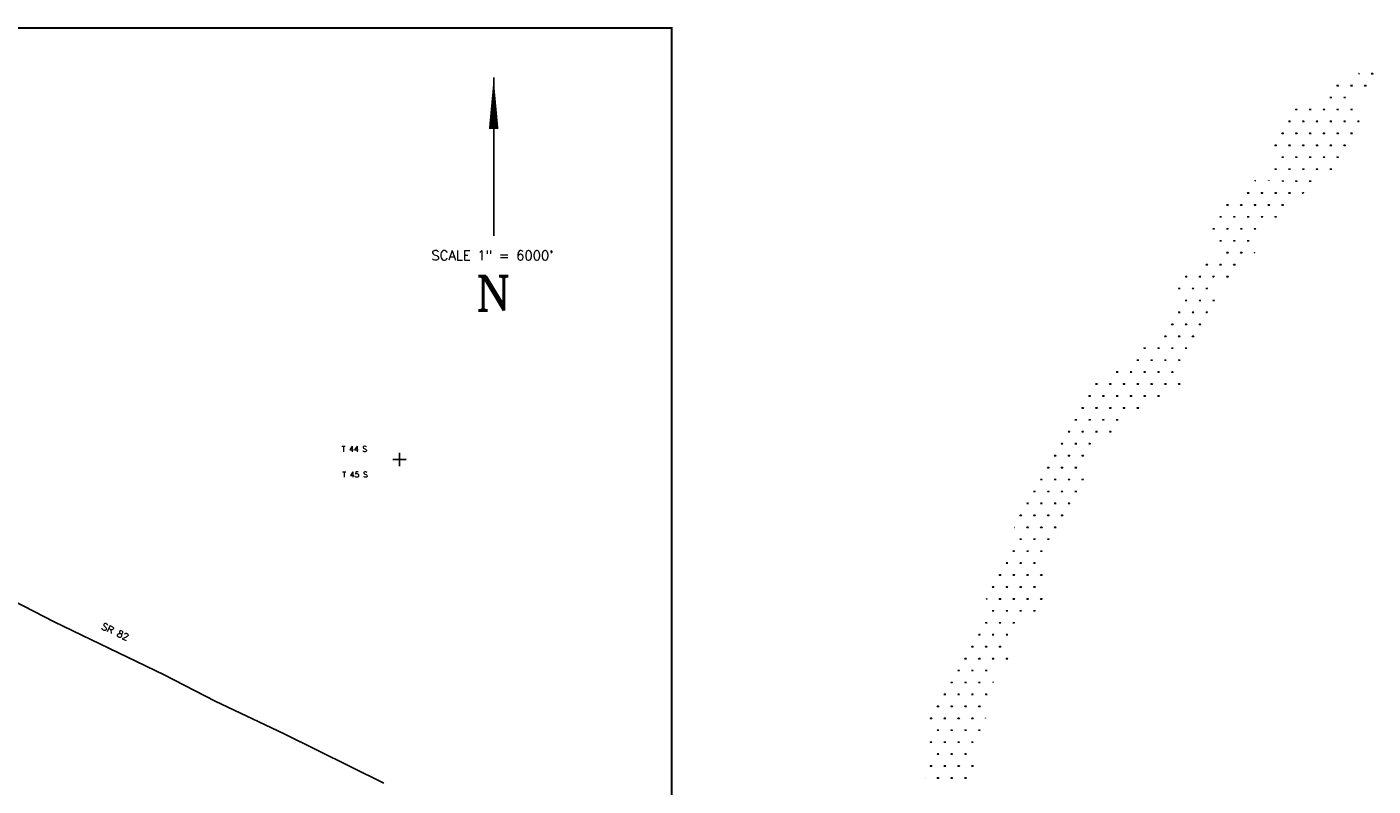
# Model space of a CAD drawing. Extents: x 195000 to 325707, y 776133 to 842767.
# Tile 7 of 7: x 267118 to 325707, y 809722 to 842767. Entities that reach past the tile are written whole.
import ezdxf
from ezdxf.enums import TextEntityAlignment as Align

# ---------------------------------------------------------------- set-up
doc = ezdxf.new("R2010")
doc.units = 0
doc.header["$LTSCALE"] = 800
doc.layers.get('0').update_dxf_attribs({"linetype": 'CONTINUOUS'})
for name, color, linetype in [('BORDER', 1, 'CONTINUOUS'), ('HATCH', 3, 'CONTINUOUS'), ('MAJROADS', 9, 'CONTINUOUS'), ('RDS', 1, 'CONTINUOUS'), ('TEXT', 7, 'CONTINUOUS'), ('TSHIPS', 7, 'CONTINUOUS')]:
    doc.layers.add(name, color=color, linetype=linetype)
doc.styles.get("Standard").update_dxf_attribs({"font": 'ROMANT'})

# ---------------------------------------------------------------- blocks, each defined once
blk = doc.blocks.new('*X')
at = {"color": 0}
for p, q in [((244556, 833982), (244568, 834003)), ((244556, 833982), (244575, 833982)), ((245100, 833982), (245175, 833982)), ((245119, 833982), (245107, 834003)), ((245128, 833982), (245128, 834012)), ((245138, 833982), (245138, 834020)), ((245147, 833982), (245147, 834012)), ((245156, 833982), (245168, 834003)), ((243600, 833463), (243675, 833463)), ((243619, 833463), (243607, 833484)), ((243628, 833463), (243628, 833493)), ((243638, 833463), (243638, 833500)), ((243647, 833463), (243647, 833493)), ((243656, 833463), (243668, 833484)), ((244200, 833463), (244275, 833463)), ((244219, 833463), (244207, 833484)), ((244228, 833463), (244228, 833493)), ((244238, 833463), (244238, 833500)), ((244247, 833463), (244247, 833493)), ((244256, 833463), (244268, 833484)), ((244800, 833463), (244875, 833463)), ((244819, 833463), (244807, 833484)), ((244828, 833463), (244828, 833493)), ((244838, 833463), (244838, 833500)), ((244847, 833463), (244847, 833493)), ((244856, 833463), (244868, 833484)), ((243300, 832943), (243375, 832943)), ((243319, 832943), (243307, 832964)), ((243328, 832943), (243328, 832973)), ((243338, 832943), (243338, 832981)), ((243347, 832943), (243347, 832973)), ((243356, 832943), (243368, 832964)), ((243900, 832943), (243975, 832943)), ((243919, 832943), (243907, 832964)), ((243928, 832943), (243928, 832973)), ((243938, 832943), (243938, 832981)), ((243947, 832943), (243947, 832973)), ((243956, 832943), (243968, 832964)), ((241800, 832424), (241875, 832424)), ((241819, 832424), (241807, 832444)), ((241828, 832424), (241828, 832454)), ((241838, 832424), (241838, 832461)), ((241847, 832424), (241847, 832454)), ((241856, 832424), (241868, 832444)), ((242400, 832424), (242475, 832424)), ((242419, 832424), (242407, 832444)), ((242428, 832424), (242428, 832454)), ((242438, 832424), (242438, 832461)), ((242447, 832424), (242447, 832454)), ((242456, 832424), (242468, 832444)), ((243000, 832424), (243075, 832424)), ((243019, 832424), (243007, 832444)), ((243028, 832424), (243028, 832454)), ((243038, 832424), (243038, 832461)), ((243047, 832424), (243047, 832454)), ((243056, 832424), (243068, 832444)), ((243600, 832424), (243675, 832424)), ((243619, 832424), (243607, 832444)), ((243628, 832424), (243628, 832454)), ((243638, 832424), (243638, 832461)), ((243647, 832424), (243647, 832454)), ((243656, 832424), (243668, 832444)), ((244200, 832424), (244275, 832424)), ((244219, 832424), (244207, 832444)), ((244228, 832424), (244228, 832454)), ((244238, 832424), (244238, 832461)), ((244247, 832424), (244247, 832454)), ((244256, 832424), (244268, 832444)), ((241200, 831384), (241275, 831384)), ((241219, 831384), (241207, 831405)), ((241228, 831384), (241228, 831414)), ((241238, 831384), (241238, 831422)), ((241247, 831384), (241247, 831414)), ((241256, 831384), (241268, 831405)), ((241500, 831904), (241575, 831904)), ((241519, 831904), (241507, 831925)), ((241528, 831904), (241528, 831934)), ((241538, 831904), (241538, 831942)), ((241547, 831904), (241547, 831934)), ((241556, 831904), (241568, 831925)), ((241800, 831384), (241875, 831384)), ((241819, 831384), (241807, 831405)), ((241828, 831384), (241828, 831414)), ((241838, 831384), (241838, 831422)), ((241847, 831384), (241847, 831414)), ((241856, 831384), (241868, 831405)), ((242100, 831904), (242175, 831904)), ((242119, 831904), (242107, 831925)), ((242128, 831904), (242128, 831934)), ((242138, 831904), (242138, 831942)), ((242147, 831904), (242147, 831934)), ((242156, 831904), (242168, 831925)), ((242400, 831384), (242475, 831384)), ((242419, 831384), (242407, 831405)), ((242428, 831384), (242428, 831414)), ((242438, 831384), (242438, 831422)), ((242447, 831384), (242447, 831414)), ((242456, 831384), (242468, 831405)), ((242700, 831904), (242775, 831904)), ((242719, 831904), (242707, 831925)), ((242728, 831904), (242728, 831934)), ((242738, 831904), (242738, 831942)), ((242747, 831904), (242747, 831934)), ((242756, 831904), (242768, 831925)), ((243000, 831384), (243075, 831384)), ((243019, 831384), (243007, 831405)), ((243028, 831384), (243028, 831414)), ((243038, 831384), (243038, 831422)), ((243047, 831384), (243047, 831414)), ((243056, 831384), (243068, 831405)), ((243300, 831904), (243375, 831904)), ((243319, 831904), (243307, 831925)), ((243328, 831904), (243328, 831934)), ((243338, 831904), (243338, 831942)), ((243347, 831904), (243347, 831934)), ((243356, 831904), (243368, 831925)), ((243600, 831384), (243675, 831384)), ((243619, 831384), (243607, 831405)), ((243628, 831384), (243628, 831414)), ((243638, 831384), (243638, 831422)), ((243647, 831384), (243647, 831414)), ((243656, 831384), (243668, 831405)), ((243900, 831904), (243975, 831904)), ((243919, 831904), (243907, 831925)), ((243928, 831904), (243928, 831934)), ((243938, 831904), (243938, 831942)), ((243947, 831904), (243947, 831934)), ((243956, 831904), (243968, 831925)), ((244200, 831384), (244275, 831384)), ((244219, 831384), (244207, 831405)), ((244228, 831384), (244228, 831414)), ((244238, 831384), (244238, 831422)), ((244247, 831384), (244247, 831414)), ((244256, 831384), (244268, 831405)), ((244500, 831904), (244575, 831904)), ((244519, 831904), (244507, 831925)), ((244528, 831904), (244528, 831934)), ((244538, 831904), (244538, 831942)), ((244547, 831904), (244547, 831934)), ((244556, 831904), (244568, 831925)), ((240900, 830865), (240975, 830865)), ((240919, 830865), (240907, 830886)), ((240928, 830865), (240928, 830895)), ((240938, 830865), (240938, 830902)), ((240947, 830865), (240947, 830895)), ((240956, 830865), (240968, 830886)), ((241500, 830865), (241575, 830865)), ((241519, 830865), (241507, 830886)), ((241528, 830865), (241528, 830895)), ((241538, 830865), (241538, 830902)), ((241547, 830865), (241547, 830895)), ((241556, 830865), (241568, 830886)), ((242100, 830865), (242175, 830865)), ((242119, 830865), (242107, 830886)), ((242128, 830865), (242128, 830895)), ((242138, 830865), (242138, 830902)), ((242147, 830865), (242147, 830895)), ((242156, 830865), (242168, 830886)), ((242700, 830865), (242775, 830865)), ((242719, 830865), (242707, 830886)), ((242728, 830865), (242728, 830895)), ((242738, 830865), (242738, 830902)), ((242747, 830865), (242747, 830895)), ((242756, 830865), (242768, 830886)), ((243300, 830865), (243375, 830865)), ((243319, 830865), (243307, 830886)), ((243328, 830865), (243328, 830895)), ((243338, 830865), (243338, 830902)), ((243347, 830865), (243347, 830895)), ((243356, 830865), (243368, 830886)), ((243900, 830865), (243975, 830865)), ((243919, 830865), (243907, 830886)), ((243928, 830865), (243928, 830895)), ((243938, 830865), (243938, 830902)), ((243947, 830865), (243947, 830895)), ((243956, 830865), (243968, 830886)), ((241200, 830345), (241275, 830345)), ((241219, 830345), (241207, 830366)), ((241228, 830345), (241228, 830375)), ((241238, 830345), (241238, 830383)), ((241247, 830345), (241247, 830375)), ((241256, 830345), (241268, 830366)), ((241800, 830345), (241875, 830345)), ((241819, 830345), (241807, 830366)), ((241828, 830345), (241828, 830375)), ((241838, 830345), (241838, 830383)), ((241847, 830345), (241847, 830375)), ((241856, 830345), (241868, 830366)), ((242400, 830345), (242475, 830345)), ((242419, 830345), (242407, 830366)), ((242428, 830345), (242428, 830375)), ((242438, 830345), (242438, 830383)), ((242447, 830345), (242447, 830375)), ((242456, 830345), (242468, 830366)), ((243000, 830345), (243075, 830345)), ((243019, 830345), (243007, 830366)), ((243028, 830345), (243028, 830375)), ((243038, 830345), (243038, 830383)), ((243047, 830345), (243047, 830375)), ((243056, 830345), (243068, 830366)), ((243600, 830345), (243675, 830345)), ((243619, 830345), (243607, 830366)), ((243628, 830345), (243628, 830375)), ((243638, 830345), (243638, 830383)), ((243647, 830345), (243647, 830375)), ((243656, 830345), (243668, 830366)), ((240900, 829826), (240975, 829826)), ((240919, 829826), (240907, 829846)), ((240928, 829826), (240928, 829856)), ((240938, 829826), (240938, 829863)), ((240947, 829826), (240947, 829856)), ((240956, 829826), (240968, 829846)), ((241500, 829826), (241575, 829826)), ((241519, 829826), (241507, 829846)), ((241528, 829826), (241528, 829856)), ((241538, 829826), (241538, 829863)), ((241547, 829826), (241547, 829856)), ((241556, 829826), (241568, 829846)), ((242100, 829826), (242175, 829826)), ((242119, 829826), (242107, 829846)), ((242128, 829826), (242128, 829856)), ((242138, 829826), (242138, 829863)), ((242147, 829826), (242147, 829856)), ((242156, 829826), (242168, 829846)), ((242700, 829826), (242775, 829826)), ((242719, 829826), (242707, 829846)), ((242728, 829826), (242728, 829856)), ((242738, 829826), (242738, 829863)), ((242747, 829826), (242747, 829856)), ((242756, 829826), (242768, 829846)), ((243300, 829826), (243375, 829826)), ((243319, 829826), (243307, 829846)), ((243328, 829826), (243328, 829856)), ((243338, 829826), (243338, 829863)), ((243347, 829826), (243347, 829856)), ((243356, 829826), (243368, 829846)), ((240013, 829316), (240007, 829327)), ((240028, 829316), (240028, 829336)), ((240038, 829316), (240038, 829343)), ((240047, 829316), (240047, 829336)), ((240062, 829316), (240068, 829327)), ((240628, 829320), (240628, 829336)), ((240638, 829320), (240638, 829343)), ((240647, 829320), (240647, 829336)), ((240664, 829320), (240668, 829327)), ((241210, 829322), (241207, 829327)), ((241228, 829322), (241228, 829336)), ((241234, 829306), (241275, 829306)), ((241238, 829306), (241238, 829343)), ((241247, 829306), (241247, 829336)), ((241256, 829306), (241268, 829327)), ((241800, 829306), (241875, 829306)), ((241819, 829306), (241807, 829327)), ((241828, 829306), (241828, 829336)), ((241838, 829306), (241838, 829343)), ((241847, 829306), (241847, 829336)), ((241856, 829306), (241868, 829327)), ((242400, 829306), (242475, 829306)), ((242419, 829306), (242407, 829327)), ((242428, 829306), (242428, 829336)), ((242438, 829306), (242438, 829343)), ((242447, 829306), (242447, 829336)), ((242456, 829306), (242468, 829327)), ((239700, 828786), (239775, 828786)), ((239719, 828786), (239707, 828807)), ((239728, 828786), (239728, 828816)), ((239738, 828786), (239738, 828824)), ((239747, 828786), (239747, 828816)), ((239756, 828786), (239768, 828807)), ((240300, 828786), (240375, 828786)), ((240319, 828786), (240307, 828807)), ((240328, 828786), (240328, 828816)), ((240338, 828786), (240338, 828824)), ((240347, 828786), (240347, 828816)), ((240356, 828786), (240368, 828807)), ((240900, 828786), (240975, 828786)), ((240919, 828786), (240907, 828807)), ((240928, 828786), (240928, 828816)), ((240938, 828786), (240938, 828824)), ((240947, 828786), (240947, 828816)), ((240956, 828786), (240968, 828807)), ((241500, 828786), (241575, 828786)), ((241519, 828786), (241507, 828807)), ((241528, 828786), (241528, 828816)), ((241538, 828786), (241538, 828824)), ((241547, 828786), (241547, 828816)), ((241556, 828786), (241568, 828807)), ((242100, 828786), (242136, 828786)), ((242119, 828786), (242107, 828807)), ((242128, 828786), (242128, 828816)), ((242138, 828787), (242138, 828824)), ((242147, 828794), (242147, 828816)), ((238800, 828267), (238875, 828267)), ((238819, 828267), (238807, 828287)), ((238828, 828267), (238828, 828297)), ((238838, 828267), (238838, 828304)), ((238847, 828267), (238847, 828297)), ((238856, 828267), (238868, 828287)), ((239400, 828267), (239475, 828267)), ((239419, 828267), (239407, 828287)), ((239428, 828267), (239428, 828297)), ((239438, 828267), (239438, 828304)), ((239447, 828267), (239447, 828297)), ((239456, 828267), (239468, 828287)), ((240000, 828267), (240075, 828267)), ((240019, 828267), (240007, 828287)), ((240028, 828267), (240028, 828297)), ((240038, 828267), (240038, 828304)), ((240047, 828267), (240047, 828297)), ((240056, 828267), (240068, 828287)), ((240600, 828267), (240675, 828267)), ((240619, 828267), (240607, 828287)), ((240628, 828267), (240628, 828297)), ((240638, 828267), (240638, 828304)), ((240647, 828267), (240647, 828297)), ((240656, 828267), (240668, 828287)), ((241200, 828267), (241275, 828267)), ((241219, 828267), (241207, 828287)), ((241228, 828267), (241228, 828297)), ((241238, 828267), (241238, 828304)), ((241247, 828267), (241247, 828297)), ((241256, 828267), (241268, 828287)), ((238500, 827747), (238575, 827747)), ((238519, 827747), (238507, 827768)), ((238528, 827747), (238528, 827777)), ((238538, 827747), (238538, 827785)), ((238547, 827747), (238547, 827777)), ((238556, 827747), (238568, 827768)), ((239100, 827747), (239175, 827747)), ((239119, 827747), (239107, 827768)), ((239128, 827747), (239128, 827777)), ((239138, 827747), (239138, 827785)), ((239147, 827747), (239147, 827777)), ((239156, 827747), (239168, 827768)), ((239700, 827747), (239775, 827747)), ((239719, 827747), (239707, 827768)), ((239728, 827747), (239728, 827777)), ((239738, 827747), (239738, 827785)), ((239747, 827747), (239747, 827777)), ((239756, 827747), (239768, 827768)), ((240300, 827747), (240375, 827747)), ((240319, 827747), (240307, 827768)), ((240328, 827747), (240328, 827777)), ((240338, 827747), (240338, 827785)), ((240347, 827747), (240347, 827777)), ((240356, 827747), (240368, 827768)), ((240900, 827747), (240975, 827747)), ((240919, 827747), (240907, 827768)), ((240928, 827747), (240928, 827777)), ((240938, 827747), (240938, 827785)), ((240947, 827747), (240947, 827777)), ((240956, 827747), (240968, 827768)), ((238200, 827227), (238275, 827227)), ((238219, 827227), (238207, 827248)), ((238228, 827227), (238228, 827257)), ((238238, 827227), (238238, 827265)), ((238247, 827227), (238247, 827257)), ((238256, 827227), (238268, 827248)), ((238500, 826708), (238575, 826708)), ((238519, 826708), (238507, 826729)), ((238528, 826708), (238528, 826738)), ((238538, 826708), (238538, 826745)), ((238547, 826708), (238547, 826738)), ((238556, 826708), (238568, 826729)), ((238800, 827227), (238875, 827227)), ((238819, 827227), (238807, 827248)), ((238828, 827227), (238828, 827257)), ((238838, 827227), (238838, 827265)), ((238847, 827227), (238847, 827257)), ((238856, 827227), (238868, 827248)), ((239100, 826708), (239175, 826708)), ((239119, 826708), (239107, 826729)), ((239128, 826708), (239128, 826738)), ((239138, 826708), (239138, 826745)), ((239147, 826708), (239147, 826738)), ((239156, 826708), (239168, 826729)), ((239400, 827227), (239475, 827227)), ((239419, 827227), (239407, 827248)), ((239428, 827227), (239428, 827257)), ((239438, 827227), (239438, 827265)), ((239447, 827227), (239447, 827257)), ((239456, 827227), (239468, 827248)), ((239700, 826708), (239775, 826708)), ((239719, 826708), (239707, 826729)), ((239728, 826708), (239728, 826738)), ((239738, 826708), (239738, 826745)), ((239747, 826708), (239747, 826738)), ((239756, 826708), (239768, 826729)), ((240000, 827227), (240075, 827227)), ((240019, 827227), (240007, 827248)), ((240028, 827227), (240028, 827257)), ((240038, 827227), (240038, 827265)), ((240047, 827227), (240047, 827257)), ((240056, 827227), (240068, 827248)), ((238800, 826188), (238875, 826188)), ((238819, 826188), (238807, 826209)), ((238828, 826188), (238828, 826218)), ((238838, 826188), (238838, 826226)), ((238847, 826188), (238847, 826218)), ((238856, 826188), (238868, 826209)), ((239400, 826188), (239475, 826188)), ((239419, 826188), (239407, 826209)), ((239428, 826188), (239428, 826218)), ((239438, 826188), (239438, 826226)), ((239447, 826188), (239447, 826218)), ((239456, 826188), (239468, 826209)), ((240000, 826188), (240007, 826188)), ((240012, 826199), (240007, 826209)), ((237900, 825669), (237975, 825669)), ((237919, 825669), (237907, 825689)), ((237928, 825669), (237928, 825699)), ((237938, 825669), (237938, 825706)), ((237947, 825669), (237947, 825699)), ((237956, 825669), (237968, 825689)), ((238500, 825669), (238575, 825669)), ((238519, 825669), (238507, 825689)), ((238528, 825669), (238528, 825699)), ((238538, 825669), (238538, 825706)), ((238547, 825669), (238547, 825699)), ((238556, 825669), (238568, 825689)), ((239100, 825669), (239175, 825669)), ((239119, 825669), (239107, 825689)), ((239128, 825669), (239128, 825699)), ((239138, 825669), (239138, 825706)), ((239147, 825669), (239147, 825699)), ((239156, 825669), (239168, 825689)), ((237010, 825149), (237075, 825149)), ((237019, 825149), (237015, 825155)), ((237028, 825149), (237028, 825172)), ((237038, 825149), (237038, 825184)), ((237047, 825149), (237047, 825179)), ((237056, 825149), (237068, 825170)), ((237600, 825149), (237675, 825149)), ((237619, 825149), (237607, 825170)), ((237628, 825149), (237628, 825179)), ((237638, 825149), (237638, 825187)), ((237647, 825149), (237647, 825179)), ((237656, 825149), (237668, 825170)), ((238200, 825149), (238251, 825149)), ((238219, 825149), (238207, 825170)), ((238228, 825149), (238228, 825179)), ((238238, 825149), (238238, 825187)), ((238247, 825149), (238247, 825165)), ((238800, 825149), (238875, 825149)), ((238819, 825149), (238807, 825170)), ((238828, 825149), (238828, 825179)), ((238838, 825149), (238838, 825187)), ((238847, 825149), (238847, 825179)), ((238856, 825149), (238868, 825170)), ((236700, 824629), (236775, 824629)), ((236719, 824629), (236707, 824650)), ((236728, 824629), (236728, 824659)), ((236738, 824629), (236738, 824667)), ((236747, 824629), (236747, 824659)), ((236756, 824629), (236768, 824650)), ((237300, 824629), (237375, 824629)), ((237319, 824629), (237307, 824650)), ((237328, 824629), (237328, 824659)), ((237338, 824629), (237338, 824667)), ((237347, 824629), (237347, 824659)), ((237356, 824629), (237368, 824650)), ((237900, 824629), (237975, 824629)), ((237919, 824629), (237907, 824650)), ((237928, 824629), (237928, 824659)), ((237938, 824629), (237938, 824667)), ((237947, 824629), (237947, 824659)), ((237956, 824629), (237968, 824650)), ((237000, 824110), (237075, 824110)), ((237019, 824110), (237007, 824131)), ((237028, 824110), (237028, 824140)), ((237038, 824110), (237038, 824147)), ((237047, 824110), (237047, 824140)), ((237056, 824110), (237068, 824131)), ((237600, 824110), (237675, 824110)), ((237619, 824110), (237607, 824131)), ((237628, 824110), (237628, 824140)), ((237638, 824110), (237638, 824147)), ((237647, 824110), (237647, 824140)), ((237656, 824110), (237668, 824131)), ((238200, 824110), (238275, 824110)), ((238219, 824110), (238207, 824131)), ((238228, 824110), (238228, 824140)), ((238238, 824110), (238238, 824147)), ((238247, 824110), (238247, 824140)), ((238256, 824110), (238268, 824131)), ((236700, 823590), (236775, 823590)), ((236719, 823590), (236707, 823611)), ((236728, 823590), (236728, 823620)), ((236738, 823590), (236738, 823628)), ((236747, 823590), (236747, 823620)), ((236756, 823590), (236768, 823611)), ((237300, 823590), (237375, 823590)), ((237319, 823590), (237307, 823611)), ((237328, 823590), (237328, 823620)), ((237338, 823590), (237338, 823628)), ((237347, 823590), (237347, 823620)), ((237356, 823590), (237368, 823611)), ((237900, 823590), (237955, 823590)), ((237919, 823590), (237907, 823611)), ((237928, 823590), (237928, 823620)), ((237938, 823590), (237938, 823628)), ((237947, 823590), (237947, 823620)), ((236400, 823071), (236475, 823071)), ((236419, 823071), (236407, 823091)), ((236428, 823071), (236428, 823101)), ((236438, 823071), (236438, 823108)), ((236447, 823071), (236447, 823101)), ((236456, 823071), (236468, 823091)), ((237000, 823071), (237075, 823071)), ((237019, 823071), (237007, 823091)), ((237028, 823071), (237028, 823101)), ((237038, 823071), (237038, 823108)), ((237047, 823071), (237047, 823101)), ((237056, 823071), (237068, 823091)), ((237600, 823071), (237675, 823071)), ((237619, 823071), (237607, 823091)), ((237628, 823071), (237628, 823101)), ((237638, 823071), (237638, 823108)), ((237647, 823071), (237647, 823101)), ((237656, 823071), (237668, 823091)), ((235200, 822031), (235275, 822031)), ((235219, 822031), (235207, 822052)), ((235228, 822031), (235228, 822061)), ((235238, 822031), (235238, 822069)), ((235247, 822031), (235247, 822061)), ((235256, 822031), (235268, 822052)), ((235800, 822031), (235875, 822031)), ((235819, 822031), (235807, 822052)), ((235828, 822031), (235828, 822061)), ((235838, 822031), (235838, 822069)), ((235847, 822031), (235847, 822061)), ((235856, 822031), (235868, 822052)), ((236100, 822551), (236175, 822551)), ((236119, 822551), (236107, 822572)), ((236128, 822551), (236128, 822581)), ((236138, 822551), (236138, 822588)), ((236147, 822551), (236147, 822581)), ((236156, 822551), (236168, 822572)), ((236400, 822031), (236475, 822031)), ((236419, 822031), (236407, 822052)), ((236428, 822031), (236428, 822061)), ((236438, 822031), (236438, 822069)), ((236447, 822031), (236447, 822061)), ((236456, 822031), (236468, 822052)), ((236700, 822551), (236775, 822551)), ((236719, 822551), (236707, 822572)), ((236728, 822551), (236728, 822581)), ((236738, 822551), (236738, 822588)), ((236747, 822551), (236747, 822581)), ((236756, 822551), (236768, 822572)), ((237000, 822031), (237075, 822031)), ((237019, 822031), (237007, 822052)), ((237028, 822031), (237028, 822061)), ((237038, 822031), (237038, 822069)), ((237047, 822031), (237047, 822061)), ((237056, 822031), (237068, 822052)), ((237300, 822551), (237375, 822551)), ((237319, 822551), (237307, 822572)), ((237328, 822551), (237328, 822581)), ((237338, 822551), (237338, 822588)), ((237347, 822551), (237347, 822581)), ((237356, 822551), (237368, 822572)), ((234900, 821512), (234975, 821512)), ((234919, 821512), (234907, 821532)), ((234928, 821512), (234928, 821542)), ((234938, 821512), (234938, 821549)), ((234947, 821512), (234947, 821542)), ((234956, 821512), (234968, 821532)), ((235500, 821512), (235575, 821512)), ((235519, 821512), (235507, 821532)), ((235528, 821512), (235528, 821542)), ((235538, 821512), (235538, 821549)), ((235547, 821512), (235547, 821542)), ((235556, 821512), (235568, 821532)), ((236100, 821512), (236175, 821512)), ((236119, 821512), (236107, 821532)), ((236128, 821512), (236128, 821542)), ((236138, 821512), (236138, 821549)), ((236147, 821512), (236147, 821542)), ((236156, 821512), (236168, 821532)), ((236700, 821512), (236775, 821512)), ((236719, 821512), (236707, 821532)), ((236728, 821512), (236728, 821542)), ((236738, 821512), (236738, 821549)), ((236747, 821512), (236747, 821542)), ((236756, 821512), (236768, 821532)), ((234000, 820992), (234075, 820992)), ((234019, 820992), (234007, 821013)), ((234028, 820992), (234028, 821022)), ((234038, 820992), (234038, 821030)), ((234047, 820992), (234047, 821022)), ((234056, 820992), (234068, 821013)), ((234600, 820992), (234675, 820992)), ((234619, 820992), (234607, 821013)), ((234628, 820992), (234628, 821022)), ((234638, 820992), (234638, 821030)), ((234647, 820992), (234647, 821022)), ((234656, 820992), (234668, 821013)), ((235200, 820992), (235275, 820992)), ((235219, 820992), (235207, 821013)), ((235228, 820992), (235228, 821022)), ((235238, 820992), (235238, 821030)), ((235247, 820992), (235247, 821022)), ((235256, 820992), (235268, 821013)), ((235800, 820992), (235875, 820992)), ((235819, 820992), (235807, 821013)), ((235828, 820992), (235828, 821022)), ((235838, 820992), (235838, 821030)), ((235847, 820992), (235847, 821022)), ((235856, 820992), (235868, 821013)), ((236400, 820992), (236475, 820992)), ((236419, 820992), (236407, 821013)), ((236428, 820992), (236428, 821022)), ((236438, 820992), (236438, 821030)), ((236447, 820992), (236447, 821022)), ((236456, 820992), (236468, 821013)), ((233100, 820472), (233175, 820472)), ((233119, 820472), (233107, 820493)), ((233128, 820472), (233128, 820502)), ((233138, 820472), (233138, 820510)), ((233147, 820472), (233147, 820502)), ((233156, 820472), (233168, 820493)), ((233700, 820472), (233775, 820472)), ((233719, 820472), (233707, 820493)), ((233728, 820472), (233728, 820502)), ((233738, 820472), (233738, 820510)), ((233747, 820472), (233747, 820502)), ((233756, 820472), (233768, 820493)), ((234300, 820472), (234375, 820472)), ((234319, 820472), (234307, 820493)), ((234328, 820472), (234328, 820502)), ((234338, 820472), (234338, 820510)), ((234347, 820472), (234347, 820502)), ((234356, 820472), (234368, 820493)), ((234900, 820472), (234975, 820472)), ((234919, 820472), (234907, 820493)), ((234928, 820472), (234928, 820502)), ((234938, 820472), (234938, 820510)), ((234947, 820472), (234947, 820502)), ((234956, 820472), (234968, 820493)), ((235500, 820472), (235575, 820472)), ((235519, 820472), (235507, 820493)), ((235528, 820472), (235528, 820502)), ((235538, 820472), (235538, 820510)), ((235547, 820472), (235547, 820502)), ((235556, 820472), (235568, 820493)), ((236100, 820472), (236175, 820472)), ((236119, 820472), (236107, 820493)), ((236128, 820472), (236128, 820502)), ((236138, 820472), (236138, 820510)), ((236147, 820472), (236147, 820502)), ((236156, 820472), (236168, 820493)), ((236700, 820472), (236775, 820472)), ((236719, 820472), (236707, 820493)), ((236728, 820472), (236728, 820502)), ((236738, 820472), (236738, 820510)), ((236747, 820472), (236747, 820502)), ((236756, 820472), (236768, 820493)), ((232800, 819953), (232875, 819953)), ((232819, 819953), (232807, 819974)), ((232828, 819953), (232828, 819983)), ((232838, 819953), (232838, 819990)), ((232847, 819953), (232847, 819983)), ((232856, 819953), (232868, 819974)), ((233400, 819953), (233475, 819953)), ((233419, 819953), (233407, 819974)), ((233428, 819953), (233428, 819983)), ((233438, 819953), (233438, 819990)), ((233447, 819953), (233447, 819983)), ((233456, 819953), (233468, 819974)), ((234000, 819953), (234075, 819953)), ((234019, 819953), (234007, 819974)), ((234028, 819953), (234028, 819983)), ((234038, 819953), (234038, 819990)), ((234047, 819953), (234047, 819983)), ((234056, 819953), (234068, 819974)), ((234600, 819953), (234675, 819953)), ((234619, 819953), (234607, 819974)), ((234628, 819953), (234628, 819983)), ((234638, 819953), (234638, 819990)), ((234647, 819953), (234647, 819983)), ((234656, 819953), (234668, 819974)), ((235200, 819953), (235275, 819953)), ((235219, 819953), (235207, 819974)), ((235228, 819953), (235228, 819983)), ((235238, 819953), (235238, 819990)), ((235247, 819953), (235247, 819983)), ((235256, 819953), (235268, 819974)), ((235800, 819953), (235875, 819953)), ((235819, 819953), (235807, 819974)), ((235828, 819953), (235828, 819983)), ((235838, 819953), (235838, 819990)), ((235847, 819953), (235847, 819983)), ((235856, 819953), (235868, 819974)), ((232500, 819433), (232575, 819433)), ((232519, 819433), (232507, 819454)), ((232528, 819433), (232528, 819463)), ((232538, 819433), (232538, 819471)), ((232547, 819433), (232547, 819463)), ((232556, 819433), (232568, 819454)), ((233100, 819433), (233175, 819433)), ((233119, 819433), (233107, 819454)), ((233128, 819433), (233128, 819463)), ((233138, 819433), (233138, 819471)), ((233147, 819433), (233147, 819463)), ((233156, 819433), (233168, 819454)), ((233700, 819433), (233775, 819433)), ((233719, 819433), (233707, 819454)), ((233728, 819433), (233728, 819463)), ((233738, 819433), (233738, 819471)), ((233747, 819433), (233747, 819463)), ((233756, 819433), (233768, 819454)), ((234300, 819433), (234375, 819433)), ((234319, 819433), (234307, 819454)), ((234328, 819433), (234328, 819463)), ((234338, 819433), (234338, 819471)), ((234347, 819433), (234347, 819463)), ((234356, 819433), (234368, 819454)), ((234900, 819433), (234975, 819433)), ((234919, 819433), (234907, 819454)), ((234928, 819433), (234928, 819463)), ((234938, 819433), (234938, 819471)), ((234947, 819433), (234947, 819463)), ((234956, 819433), (234968, 819454)), ((232200, 818914), (232275, 818914)), ((232219, 818914), (232207, 818934)), ((232228, 818914), (232228, 818944)), ((232238, 818914), (232238, 818951)), ((232247, 818914), (232247, 818944)), ((232256, 818914), (232268, 818934)), ((232800, 818914), (232875, 818914)), ((232819, 818914), (232807, 818934)), ((232828, 818914), (232828, 818944)), ((232838, 818914), (232838, 818951)), ((232847, 818914), (232847, 818944)), ((232856, 818914), (232868, 818934)), ((233400, 818914), (233475, 818914)), ((233419, 818914), (233407, 818934)), ((233428, 818914), (233428, 818944)), ((233438, 818914), (233438, 818951)), ((233447, 818914), (233447, 818944)), ((233456, 818914), (233468, 818934)), ((234000, 818914), (234075, 818914)), ((234019, 818914), (234007, 818934)), ((234028, 818914), (234028, 818944)), ((234038, 818914), (234038, 818951)), ((234047, 818914), (234047, 818944)), ((234056, 818914), (234068, 818934)), ((231638, 817874), (231638, 817912)), ((231900, 818394), (231975, 818394)), ((231919, 818394), (231907, 818415)), ((231928, 818394), (231928, 818424)), ((231938, 818394), (231938, 818432)), ((231947, 818394), (231947, 818424)), ((231956, 818394), (231968, 818415)), ((232238, 817874), (232238, 817912)), ((232500, 818394), (232575, 818394)), ((232519, 818394), (232507, 818415)), ((232528, 818394), (232528, 818424)), ((232538, 818394), (232538, 818432)), ((232547, 818394), (232547, 818424)), ((232556, 818394), (232568, 818415)), ((232838, 817874), (232838, 817912)), ((233100, 818394), (233175, 818394)), ((233119, 818394), (233107, 818415)), ((233128, 818394), (233128, 818424)), ((233138, 818394), (233138, 818432)), ((233147, 818394), (233147, 818424)), ((233156, 818394), (233168, 818415)), ((233700, 818394), (233775, 818394)), ((233719, 818394), (233707, 818415)), ((233728, 818394), (233728, 818424)), ((233738, 818394), (233738, 818432)), ((233747, 818394), (233747, 818424)), ((233756, 818394), (233768, 818415)), ((231300, 817355), (231375, 817355)), ((231319, 817355), (231307, 817376)), ((231328, 817355), (231328, 817385)), ((231338, 817355), (231338, 817392)), ((231347, 817355), (231347, 817385)), ((231356, 817355), (231368, 817376)), ((231600, 817874), (231675, 817874)), ((231619, 817874), (231607, 817895)), ((231628, 817874), (231628, 817904)), ((231647, 817874), (231647, 817904)), ((231656, 817874), (231668, 817895)), ((231900, 817355), (231975, 817355)), ((231919, 817355), (231907, 817376)), ((231928, 817355), (231928, 817385)), ((231938, 817355), (231938, 817392)), ((231947, 817355), (231947, 817385)), ((231956, 817355), (231968, 817376)), ((232200, 817874), (232275, 817874)), ((232219, 817874), (232207, 817895)), ((232228, 817874), (232228, 817904)), ((232247, 817874), (232247, 817904)), ((232256, 817874), (232268, 817895)), ((232500, 817355), (232575, 817355)), ((232519, 817355), (232507, 817376)), ((232528, 817355), (232528, 817385)), ((232538, 817355), (232538, 817392)), ((232547, 817355), (232547, 817385)), ((232556, 817355), (232568, 817376)), ((232800, 817874), (232875, 817874)), ((232819, 817874), (232807, 817895)), ((232828, 817874), (232828, 817904)), ((232847, 817874), (232847, 817904)), ((232856, 817874), (232868, 817895)), ((231000, 816835), (231075, 816835)), ((231019, 816835), (231007, 816856)), ((231028, 816835), (231028, 816865)), ((231038, 816835), (231038, 816873)), ((231047, 816835), (231047, 816865)), ((231056, 816835), (231068, 816856)), ((231600, 816835), (231675, 816835)), ((231619, 816835), (231607, 816856)), ((231628, 816835), (231628, 816865)), ((231638, 816835), (231638, 816873)), ((231647, 816835), (231647, 816865)), ((231656, 816835), (231668, 816856)), ((232200, 816835), (232275, 816835)), ((232219, 816835), (232207, 816856)), ((232228, 816835), (232228, 816865)), ((232238, 816835), (232238, 816873)), ((232247, 816835), (232247, 816865)), ((232256, 816835), (232268, 816856)), ((230700, 816316), (230775, 816316)), ((230719, 816316), (230707, 816336)), ((230728, 816316), (230728, 816346)), ((230738, 816316), (230738, 816353)), ((230747, 816316), (230747, 816346)), ((230756, 816316), (230768, 816336)), ((231300, 816316), (231375, 816316)), ((231319, 816316), (231307, 816336)), ((231328, 816316), (231328, 816346)), ((231338, 816316), (231338, 816353)), ((231347, 816316), (231347, 816346)), ((231356, 816316), (231368, 816336)), ((231900, 816316), (231975, 816316)), ((231919, 816316), (231907, 816336)), ((231928, 816316), (231928, 816346)), ((231938, 816316), (231938, 816353)), ((231947, 816316), (231947, 816346)), ((231956, 816316), (231968, 816336)), ((232500, 816316), (232575, 816316)), ((232519, 816316), (232507, 816336)), ((232528, 816316), (232528, 816346)), ((232538, 816316), (232538, 816353)), ((232547, 816316), (232547, 816346)), ((232556, 816316), (232568, 816336)), ((230400, 815796), (230475, 815796)), ((230419, 815796), (230407, 815817)), ((230428, 815796), (230428, 815826)), ((230438, 815796), (230438, 815833)), ((230447, 815796), (230447, 815826)), ((230456, 815796), (230468, 815817)), ((231000, 815796), (231075, 815796)), ((231019, 815796), (231007, 815817)), ((231028, 815796), (231028, 815826)), ((231038, 815796), (231038, 815833)), ((231047, 815796), (231047, 815826)), ((231056, 815796), (231068, 815817)), ((231600, 815796), (231675, 815796)), ((231619, 815796), (231607, 815817)), ((231628, 815796), (231628, 815826)), ((231638, 815796), (231638, 815833)), ((231647, 815796), (231647, 815826)), ((231656, 815796), (231668, 815817)), ((232200, 815796), (232275, 815796)), ((232219, 815796), (232207, 815817)), ((232228, 815796), (232228, 815826)), ((232238, 815796), (232238, 815833)), ((232247, 815796), (232247, 815826)), ((232256, 815796), (232268, 815817)), ((230100, 815276), (230175, 815276)), ((230119, 815276), (230107, 815297)), ((230128, 815276), (230128, 815306)), ((230138, 815276), (230138, 815314)), ((230147, 815276), (230147, 815306)), ((230156, 815276), (230168, 815297)), ((230700, 815276), (230775, 815276)), ((230719, 815276), (230707, 815297)), ((230728, 815276), (230728, 815306)), ((230738, 815276), (230738, 815314)), ((230747, 815276), (230747, 815306)), ((230756, 815276), (230768, 815297)), ((231300, 815276), (231375, 815276)), ((231319, 815276), (231307, 815297)), ((231328, 815276), (231328, 815306)), ((231338, 815276), (231338, 815314)), ((231347, 815276), (231347, 815306)), ((231356, 815276), (231368, 815297)), ((231900, 815276), (231975, 815276)), ((231919, 815276), (231907, 815297)), ((231928, 815276), (231928, 815306)), ((231938, 815276), (231938, 815314)), ((231947, 815276), (231947, 815306)), ((231956, 815276), (231968, 815297)), ((229800, 814757), (229875, 814757)), ((229819, 814757), (229807, 814777)), ((229828, 814757), (229828, 814787)), ((229838, 814757), (229838, 814794)), ((229847, 814757), (229847, 814787)), ((229856, 814757), (229868, 814777)), ((230400, 814757), (230475, 814757)), ((230419, 814757), (230407, 814777)), ((230428, 814757), (230428, 814787)), ((230438, 814757), (230438, 814794)), ((230447, 814757), (230447, 814787)), ((230456, 814757), (230468, 814777)), ((231000, 814757), (231075, 814757)), ((231019, 814757), (231007, 814777)), ((231028, 814757), (231028, 814787)), ((231038, 814757), (231038, 814794)), ((231047, 814757), (231047, 814787)), ((231056, 814757), (231068, 814777)), ((231600, 814757), (231675, 814757)), ((231619, 814757), (231607, 814777)), ((231628, 814757), (231628, 814787)), ((231638, 814757), (231638, 814794)), ((231647, 814757), (231647, 814787)), ((231656, 814757), (231668, 814777)), ((229560, 814237), (229575, 814237)), ((229568, 814258), (229568, 814258)), ((230100, 814237), (230175, 814237)), ((230119, 814237), (230107, 814258)), ((230128, 814237), (230128, 814267)), ((230138, 814237), (230138, 814275)), ((230147, 814237), (230147, 814267)), ((230156, 814237), (230168, 814258)), ((230700, 814237), (230775, 814237)), ((230719, 814237), (230707, 814258)), ((230728, 814237), (230728, 814267)), ((230738, 814237), (230738, 814275)), ((230747, 814237), (230747, 814267)), ((230756, 814237), (230768, 814258)), ((231300, 814237), (231375, 814237)), ((231319, 814237), (231307, 814258)), ((231328, 814237), (231328, 814267)), ((231338, 814237), (231338, 814275)), ((231347, 814237), (231347, 814267)), ((231356, 814237), (231368, 814258)), ((229528, 813198), (229528, 813228)), ((229538, 813198), (229538, 813235)), ((229547, 813198), (229547, 813228)), ((229800, 813717), (229875, 813717)), ((229819, 813717), (229807, 813738)), ((229828, 813717), (229828, 813747)), ((229838, 813717), (229838, 813755)), ((229847, 813717), (229847, 813747)), ((229856, 813717), (229868, 813738)), ((230128, 813198), (230128, 813228)), ((230138, 813198), (230138, 813235)), ((230147, 813198), (230147, 813228)), ((230400, 813717), (230475, 813717)), ((230419, 813717), (230407, 813738)), ((230428, 813717), (230428, 813747)), ((230438, 813717), (230438, 813755)), ((230447, 813717), (230447, 813747)), ((230456, 813717), (230468, 813738)), ((230728, 813198), (230728, 813228)), ((230738, 813198), (230738, 813235)), ((230747, 813198), (230747, 813228)), ((231000, 813717), (231075, 813717)), ((231019, 813717), (231007, 813738)), ((231028, 813717), (231028, 813747)), ((231038, 813717), (231038, 813755)), ((231047, 813717), (231047, 813747)), ((231056, 813717), (231068, 813738)), ((229200, 812678), (229275, 812678)), ((229219, 812678), (229207, 812699)), ((229228, 812678), (229228, 812708)), ((229238, 812678), (229238, 812716)), ((229247, 812678), (229247, 812708)), ((229256, 812678), (229268, 812699)), ((229500, 813198), (229575, 813198)), ((229519, 813198), (229507, 813219)), ((229556, 813198), (229568, 813219)), ((229800, 812678), (229875, 812678)), ((229819, 812678), (229807, 812699)), ((229828, 812678), (229828, 812708)), ((229838, 812678), (229838, 812716)), ((229847, 812678), (229847, 812708)), ((229856, 812678), (229868, 812699)), ((230100, 813198), (230175, 813198)), ((230119, 813198), (230107, 813219)), ((230156, 813198), (230168, 813219)), ((230400, 812678), (230475, 812678)), ((230419, 812678), (230407, 812699)), ((230428, 812678), (230428, 812708)), ((230438, 812678), (230438, 812716)), ((230447, 812678), (230447, 812708)), ((230456, 812678), (230468, 812699)), ((230700, 813198), (230775, 813198)), ((230719, 813198), (230707, 813219)), ((230756, 813198), (230768, 813219)), ((228900, 812159), (228975, 812159)), ((228919, 812159), (228907, 812179)), ((228928, 812159), (228928, 812189)), ((228938, 812159), (228938, 812196)), ((228947, 812159), (228947, 812189)), ((228956, 812159), (228968, 812179)), ((229500, 812159), (229575, 812159)), ((229519, 812159), (229507, 812179)), ((229528, 812159), (229528, 812189)), ((229538, 812159), (229538, 812196)), ((229547, 812159), (229547, 812189)), ((229556, 812159), (229568, 812179)), ((230100, 812159), (230175, 812159)), ((230119, 812159), (230107, 812179)), ((230128, 812159), (230128, 812189)), ((230138, 812159), (230138, 812196)), ((230147, 812159), (230147, 812189)), ((230156, 812159), (230168, 812179)), ((230700, 812159), (230775, 812159)), ((230719, 812159), (230707, 812179)), ((230728, 812159), (230728, 812189)), ((230738, 812159), (230738, 812196)), ((230747, 812159), (230747, 812189)), ((230756, 812159), (230768, 812179)), ((228600, 811639), (228675, 811639)), ((228619, 811639), (228607, 811660)), ((228628, 811639), (228628, 811669)), ((228638, 811639), (228638, 811677)), ((228647, 811639), (228647, 811669)), ((228656, 811639), (228668, 811660)), ((229200, 811639), (229275, 811639)), ((229219, 811639), (229207, 811660)), ((229228, 811639), (229228, 811669)), ((229238, 811639), (229238, 811677)), ((229247, 811639), (229247, 811669)), ((229256, 811639), (229268, 811660)), ((229800, 811639), (229875, 811639)), ((229819, 811639), (229807, 811660)), ((229828, 811639), (229828, 811669)), ((229838, 811639), (229838, 811677)), ((229847, 811639), (229847, 811669)), ((229856, 811639), (229868, 811660)), ((230400, 811639), (230475, 811639)), ((230419, 811639), (230407, 811660)), ((230428, 811639), (230428, 811669)), ((230438, 811639), (230438, 811677)), ((230447, 811639), (230447, 811669)), ((230456, 811639), (230468, 811660)), ((228351, 811119), (228375, 811119)), ((228356, 811119), (228368, 811140)), ((228900, 811119), (228975, 811119)), ((228919, 811119), (228907, 811140)), ((228928, 811119), (228928, 811149)), ((228938, 811119), (228938, 811157)), ((228947, 811119), (228947, 811149)), ((228956, 811119), (228968, 811140)), ((229500, 811119), (229575, 811119)), ((229519, 811119), (229507, 811140)), ((229528, 811119), (229528, 811149)), ((229538, 811119), (229538, 811157)), ((229547, 811119), (229547, 811149)), ((229556, 811119), (229568, 811140)), ((230100, 811119), (230175, 811119)), ((230119, 811119), (230107, 811140)), ((230128, 811119), (230128, 811149)), ((230138, 811119), (230138, 811157)), ((230147, 811119), (230147, 811149)), ((230156, 811119), (230168, 811140)), ((230700, 811119), (230765, 811119)), ((230719, 811119), (230707, 811140)), ((230728, 811119), (230728, 811149)), ((230738, 811119), (230738, 811157)), ((230747, 811119), (230747, 811149)), ((230756, 811119), (230766, 811137)), ((228600, 810600), (228675, 810600)), ((228619, 810600), (228607, 810621)), ((228628, 810600), (228628, 810630)), ((228638, 810600), (228638, 810637)), ((228647, 810600), (228647, 810630)), ((228656, 810600), (228668, 810621)), ((229200, 810600), (229275, 810600)), ((229219, 810600), (229207, 810621)), ((229228, 810600), (229228, 810630)), ((229238, 810600), (229238, 810637)), ((229247, 810600), (229247, 810630)), ((229256, 810600), (229268, 810621)), ((229800, 810600), (229875, 810600)), ((229819, 810600), (229807, 810621)), ((229828, 810600), (229828, 810630)), ((229838, 810600), (229838, 810637)), ((229847, 810600), (229847, 810630)), ((229856, 810600), (229868, 810621)), ((230400, 810600), (230475, 810600)), ((230419, 810600), (230407, 810621)), ((230428, 810600), (230428, 810630)), ((230438, 810600), (230438, 810637)), ((230447, 810600), (230447, 810630)), ((230456, 810600), (230468, 810621)), ((228300, 810080), (228375, 810080)), ((228319, 810080), (228307, 810101)), ((228328, 810080), (228328, 810110)), ((228338, 810080), (228338, 810118)), ((228347, 810080), (228347, 810110)), ((228356, 810080), (228368, 810101)), ((228900, 810080), (228975, 810080)), ((228919, 810080), (228907, 810101)), ((228928, 810080), (228928, 810110)), ((228938, 810080), (228938, 810118)), ((228947, 810080), (228947, 810110)), ((228956, 810080), (228968, 810101)), ((229500, 810080), (229575, 810080)), ((229519, 810080), (229507, 810101)), ((229528, 810080), (229528, 810110)), ((229538, 810080), (229538, 810118)), ((229547, 810080), (229547, 810110)), ((229556, 810080), (229568, 810101)), ((228000, 809561), (228075, 809561)), ((228019, 809561), (228007, 809581)), ((228028, 809561), (228028, 809591)), ((228038, 809561), (228038, 809598)), ((228047, 809561), (228047, 809591)), ((228056, 809561), (228068, 809581)), ((228600, 809561), (228675, 809561)), ((228619, 809561), (228607, 809581)), ((228628, 809561), (228628, 809591)), ((228638, 809561), (228638, 809598)), ((228647, 809561), (228647, 809591)), ((228656, 809561), (228668, 809581)), ((229200, 809561), (229275, 809561)), ((229219, 809561), (229207, 809581)), ((229228, 809561), (229228, 809591)), ((229238, 809561), (229238, 809598)), ((229247, 809561), (229247, 809591)), ((229256, 809561), (229268, 809581)), ((227419, 808521), (227407, 808542)), ((227428, 808521), (227428, 808551)), ((227438, 808521), (227438, 808559)), ((227447, 808521), (227447, 808551)), ((227456, 808521), (227468, 808542)), ((227700, 809041), (227775, 809041)), ((227719, 809041), (227707, 809062)), ((227728, 809041), (227728, 809071)), ((227738, 809041), (227738, 809078)), ((227747, 809041), (227747, 809071)), ((227756, 809041), (227768, 809062)), ((228019, 808521), (228007, 808542)), ((228028, 808521), (228028, 808551)), ((228038, 808521), (228038, 808559)), ((228047, 808521), (228047, 808551)), ((228056, 808521), (228068, 808542)), ((228300, 809041), (228375, 809041)), ((228319, 809041), (228307, 809062)), ((228328, 809041), (228328, 809071)), ((228338, 809041), (228338, 809078)), ((228347, 809041), (228347, 809071)), ((228356, 809041), (228368, 809062)), ((228619, 808521), (228607, 808542)), ((228628, 808521), (228628, 808551)), ((228638, 808521), (228638, 808559)), ((228647, 808521), (228647, 808551)), ((228656, 808521), (228668, 808542)), ((228900, 809041), (228975, 809041)), ((228919, 809041), (228907, 809062)), ((228928, 809041), (228928, 809071)), ((228938, 809041), (228938, 809078)), ((228947, 809041), (228947, 809071)), ((228956, 809041), (228968, 809062)), ((229219, 808521), (229207, 808542)), ((229228, 808521), (229228, 808551)), ((229238, 808521), (229238, 808559)), ((229247, 808521), (229247, 808551)), ((229256, 808521), (229268, 808542)), ((227100, 808002), (227175, 808002)), ((227119, 808002), (227107, 808022)), ((227128, 808002), (227128, 808032)), ((227138, 808002), (227138, 808039)), ((227147, 808002), (227147, 808032)), ((227156, 808002), (227168, 808022)), ((227400, 808521), (227475, 808521)), ((227700, 808002), (227775, 808002)), ((227719, 808002), (227707, 808022)), ((227728, 808002), (227728, 808032)), ((227738, 808002), (227738, 808039)), ((227747, 808002), (227747, 808032)), ((227756, 808002), (227768, 808022)), ((228000, 808521), (228075, 808521)), ((228300, 808002), (228375, 808002)), ((228319, 808002), (228307, 808022)), ((228328, 808002), (228328, 808032)), ((228338, 808002), (228338, 808039)), ((228347, 808002), (228347, 808032)), ((228356, 808002), (228368, 808022)), ((228600, 808521), (228675, 808521)), ((229200, 808521), (229275, 808521)), ((226800, 807482), (226875, 807482)), ((226819, 807482), (226807, 807503)), ((226828, 807482), (226828, 807512)), ((226838, 807482), (226838, 807520)), ((226847, 807482), (226847, 807512)), ((226856, 807482), (226868, 807503)), ((227400, 807482), (227475, 807482)), ((227419, 807482), (227407, 807503)), ((227428, 807482), (227428, 807512)), ((227438, 807482), (227438, 807520)), ((227447, 807482), (227447, 807512)), ((227456, 807482), (227468, 807503)), ((228000, 807482), (228075, 807482)), ((228019, 807482), (228007, 807503)), ((228028, 807482), (228028, 807512)), ((228038, 807482), (228038, 807520)), ((228047, 807482), (228047, 807512)), ((228056, 807482), (228068, 807503)), ((228647, 807482), (228647, 807512)), ((226500, 806962), (226575, 806962)), ((226519, 806962), (226507, 806983)), ((226528, 806962), (226528, 806992)), ((226538, 806962), (226538, 807000)), ((226547, 806962), (226547, 806992)), ((226556, 806962), (226568, 806983)), ((227100, 806962), (227175, 806962)), ((227119, 806962), (227107, 806983)), ((227128, 806962), (227128, 806992)), ((227138, 806962), (227138, 807000)), ((227147, 806962), (227147, 806992)), ((227156, 806962), (227168, 806983)), ((227700, 806962), (227775, 806962)), ((227719, 806962), (227707, 806983)), ((227728, 806962), (227728, 806992)), ((227738, 806962), (227738, 807000)), ((227747, 806962), (227747, 806992)), ((227756, 806962), (227768, 806983)), ((228300, 806962), (228375, 806962)), ((228319, 806962), (228307, 806983)), ((228328, 806962), (228328, 806992)), ((228338, 806962), (228338, 807000)), ((228347, 806962), (228347, 806992)), ((228356, 806962), (228368, 806983)), ((226200, 806443), (226275, 806443)), ((226219, 806443), (226207, 806464)), ((226228, 806443), (226228, 806473)), ((226238, 806443), (226238, 806480)), ((226247, 806443), (226247, 806473)), ((226256, 806443), (226268, 806464)), ((226800, 806443), (226875, 806443)), ((226819, 806443), (226807, 806464)), ((226828, 806443), (226828, 806473)), ((226838, 806443), (226838, 806480)), ((226847, 806443), (226847, 806473)), ((226856, 806443), (226868, 806464)), ((227400, 806443), (227475, 806443)), ((227419, 806443), (227407, 806464)), ((227428, 806443), (227428, 806473)), ((227438, 806443), (227438, 806480)), ((227447, 806443), (227447, 806473)), ((227456, 806443), (227468, 806464)), ((228000, 806443), (228075, 806443)), ((228019, 806443), (228007, 806464)), ((228028, 806443), (228028, 806473)), ((228038, 806443), (228038, 806480)), ((228047, 806443), (228047, 806473)), ((228056, 806443), (228068, 806464)), ((225900, 805923), (225975, 805923)), ((225919, 805923), (225907, 805944)), ((225928, 805923), (225928, 805953)), ((225938, 805923), (225938, 805961)), ((225947, 805923), (225947, 805953)), ((225956, 805923), (225968, 805944)), ((226500, 805923), (226575, 805923)), ((226519, 805923), (226507, 805944)), ((226528, 805923), (226528, 805953)), ((226538, 805923), (226538, 805961)), ((226547, 805923), (226547, 805953)), ((226556, 805923), (226568, 805944)), ((227100, 805923), (227175, 805923)), ((227119, 805923), (227107, 805944)), ((227128, 805923), (227128, 805953)), ((227138, 805923), (227138, 805961)), ((227147, 805923), (227147, 805953)), ((227156, 805923), (227168, 805944)), ((227700, 805923), (227775, 805923)), ((227719, 805923), (227707, 805944)), ((227728, 805923), (227728, 805953)), ((227738, 805923), (227738, 805961)), ((227747, 805923), (227747, 805953)), ((227756, 805923), (227768, 805944)), ((228300, 805923), (228309, 805923)), ((228310, 805939), (228307, 805944)), ((226200, 805404), (226275, 805404)), ((226219, 805404), (226207, 805424)), ((226228, 805404), (226228, 805434)), ((226238, 805404), (226238, 805441)), ((226247, 805404), (226247, 805434)), ((226256, 805404), (226268, 805424)), ((226800, 805404), (226875, 805404)), ((226819, 805404), (226807, 805424)), ((226828, 805404), (226828, 805434)), ((226838, 805404), (226838, 805441)), ((226847, 805404), (226847, 805434)), ((226856, 805404), (226868, 805424)), ((227400, 805404), (227475, 805404)), ((227419, 805404), (227407, 805424)), ((227428, 805404), (227428, 805434)), ((227438, 805404), (227438, 805441)), ((227447, 805404), (227447, 805434)), ((227456, 805404), (227468, 805424)), ((228000, 805404), (228075, 805404)), ((228019, 805404), (228007, 805424)), ((228028, 805404), (228028, 805434)), ((228038, 805404), (228038, 805441)), ((228047, 805404), (228047, 805434)), ((228056, 805404), (228068, 805424)), ((225900, 804884), (225975, 804884)), ((225919, 804884), (225907, 804905)), ((225928, 804884), (225928, 804914)), ((225938, 804884), (225938, 804922)), ((225947, 804884), (225947, 804914)), ((225956, 804884), (225968, 804905)), ((226500, 804884), (226575, 804884)), ((226519, 804884), (226507, 804905)), ((226528, 804884), (226528, 804914)), ((226538, 804884), (226538, 804922)), ((226547, 804884), (226547, 804914)), ((226556, 804884), (226568, 804905)), ((227100, 804884), (227175, 804884)), ((227119, 804884), (227107, 804905)), ((227128, 804884), (227128, 804914)), ((227138, 804884), (227138, 804922)), ((227147, 804884), (227147, 804914)), ((227156, 804884), (227168, 804905)), ((227700, 804884), (227775, 804884)), ((227719, 804884), (227710, 804899)), ((227728, 804884), (227728, 804898)), ((227738, 804884), (227738, 804897)), ((227747, 804884), (227747, 804897)), ((227756, 804884), (227763, 804895)), ((225919, 803845), (225907, 803866)), ((225928, 803845), (225928, 803875)), ((225938, 803845), (225938, 803882)), ((225947, 803845), (225947, 803875)), ((225956, 803845), (225968, 803866)), ((226200, 804364), (226275, 804364)), ((226219, 804364), (226207, 804385)), ((226228, 804364), (226228, 804394)), ((226238, 804364), (226238, 804402)), ((226247, 804364), (226247, 804394)), ((226256, 804364), (226268, 804385)), ((226519, 803845), (226507, 803866)), ((226528, 803845), (226528, 803875)), ((226538, 803845), (226538, 803882)), ((226547, 803845), (226547, 803875)), ((226556, 803845), (226568, 803866)), ((226800, 804364), (226875, 804364)), ((226819, 804364), (226807, 804385)), ((226828, 804364), (226828, 804394)), ((226838, 804364), (226838, 804402)), ((226847, 804364), (226847, 804394)), ((226856, 804364), (226868, 804385)), ((227119, 803845), (227107, 803866)), ((227128, 803845), (227128, 803875)), ((227138, 803845), (227138, 803882)), ((227147, 803845), (227147, 803875)), ((227156, 803845), (227168, 803866)), ((227400, 804364), (227475, 804364)), ((227419, 804364), (227407, 804385)), ((227428, 804364), (227428, 804394)), ((227438, 804364), (227438, 804402)), ((227447, 804364), (227447, 804394)), ((227456, 804364), (227468, 804385)), ((227719, 803845), (227707, 803866)), ((227728, 803845), (227728, 803875)), ((227738, 803845), (227738, 803882)), ((227747, 803845), (227747, 803875)), ((227756, 803845), (227768, 803866)), ((225675, 803325), (225675, 803325)), ((225900, 803845), (225975, 803845)), ((226200, 803325), (226275, 803325)), ((226219, 803325), (226207, 803346)), ((226228, 803325), (226228, 803355)), ((226238, 803325), (226238, 803363)), ((226247, 803325), (226247, 803355)), ((226256, 803325), (226268, 803346)), ((226500, 803845), (226575, 803845)), ((226800, 803325), (226875, 803325)), ((226819, 803325), (226807, 803346)), ((226828, 803325), (226828, 803355)), ((226838, 803325), (226838, 803363)), ((226847, 803325), (226847, 803355)), ((226856, 803325), (226868, 803346)), ((227100, 803845), (227175, 803845)), ((227400, 803325), (227475, 803325)), ((227419, 803325), (227407, 803346)), ((227428, 803325), (227428, 803355)), ((227438, 803325), (227438, 803363)), ((227447, 803325), (227447, 803355)), ((227456, 803325), (227468, 803346)), ((227700, 803845), (227775, 803845))]:
    blk.add_line(p, q, dxfattribs=at)
blk = doc.blocks.new('TWNSHP')
at = {"layer": 'RDS', "color": 0}
for p, q in [((-580, 0), (580, 0)), ((0, 580), (0, -580))]:
    blk.add_line(p, q, dxfattribs=at)

msp = doc.modelspace()

# ---------------------------------------------------------------- linework, layer by layer
at = {"layer": 'BORDER', "color": 0, "const_width": 90}
msp.add_lwpolyline([(196174, 779122), (295174, 779122), (295174, 842722), (196174, 842722)], close=True, dxfattribs=at)
at = {"layer": 'MAJROADS', "color": 0}
msp.add_lwpolyline([(282646, 809854), (278315, 811994), (275310, 813424), (273089, 814563), (268297, 816869), (266978, 817549), (262361, 819804), (259745, 821104)], dxfattribs=at)
at = {"layer": 'TEXT', "color": 0}
msp.add_line((287432, 840567), (287432, 833667), dxfattribs=at)
msp.add_lwpolyline([(287432, 840567, 0, 420, 0), (287432, 838317, 420, 420, 0)], format="xyseb", dxfattribs=at)

# ---------------------------------------------------------------- block references
at = {"layer": 'HATCH', "color": 0}
msp.add_blockref('*X', (80532, 6746), dxfattribs=at)
at = {"layer": 'TSHIPS', "color": 0, "xscale": 0.5, "yscale": 0.5, "zscale": 0.5}
msp.add_blockref('TWNSHP', (283331, 823939), dxfattribs=at)

# ---------------------------------------------------------------- texts
at = {"layer": 'TEXT', "color": 0}
for s, height, p in [('SCALE 1" = 6000\'', 420, (287376, 832612)), ('N', 1500, (287418, 830417))]:
    msp.add_text(s, height=height, dxfattribs=at).set_placement(p, align=Align.CENTER)
for s, p in [('T 44 S', (280816, 824277)), ('T 45 S', (280844, 823163))]:
    msp.add_text(s, height=240, dxfattribs=at).set_placement(p)
msp.add_text('SR 82', height=300, rotation=335, dxfattribs=at).set_placement((270335, 816566))

doc.saveas('drawing.dxf')
